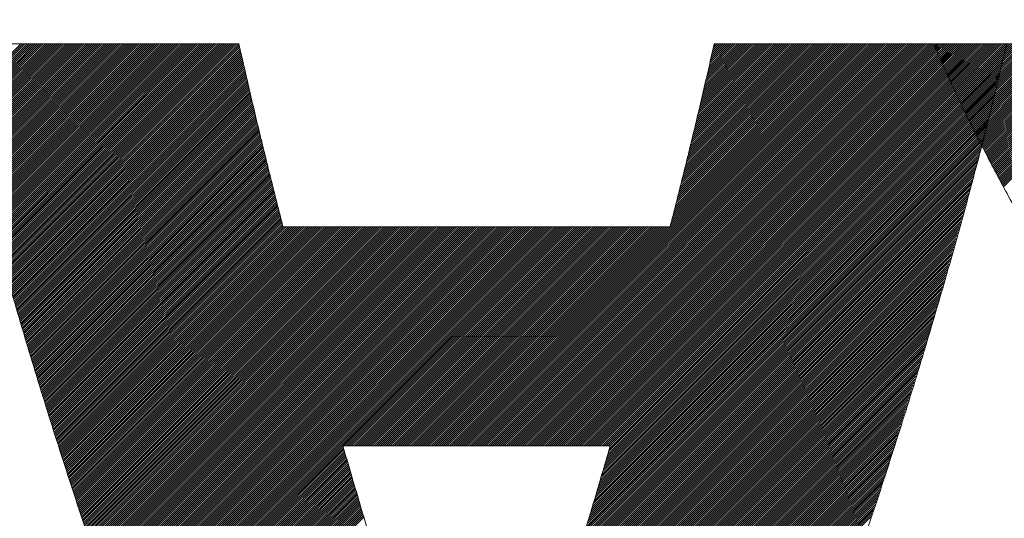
# Model space of a CAD drawing. Header units: millimetres. Extents: x 0 to 1076, y 0 to 742.
# Tile 56 of 125: x 145 to 149.31, y 487.82 to 490.01. Entities that reach past the tile are written whole.
import ezdxf

# ---------------------------------------------------------------- set-up
doc = ezdxf.new("R2010")
doc.units = ezdxf.units.MM
doc.header["$LTSCALE"] = 0.454724
doc.layers.add('NoLayerName_001', color=7, linetype='Continuous')
doc.layers.add('NoLayerName_002', color=7, linetype='Continuous')

# ---------------------------------------------------------------- blocks, each defined once
blk = doc.blocks.new('JZB_0009')
at = {"layer": 'NoLayerName_002', "color": 7, "linetype": 'Continuous', "lineweight": 25}
for p, q in [((11.0059, 4.8402), (10.7433, 4.5776)), ((11.0148, 4.8402), (10.745, 4.5704)), ((11.0237, 4.8402), (10.7467, 4.5632)), ((11.0326, 4.8402), (10.7484, 4.5561)), ((11.0415, 4.8402), (10.7502, 4.5489)), ((11.0504, 4.8402), (10.7519, 4.5417)), ((11.0593, 4.8402), (10.7537, 4.5346)), ((11.0682, 4.8402), (10.7556, 4.5276)), ((11.0771, 4.8402), (10.7574, 4.5205)), ((11.086, 4.8402), (10.7592, 4.5134)), ((11.095, 4.8402), (10.7611, 4.5063)), ((11.1039, 4.8402), (10.7629, 4.4992)), ((11.1128, 4.8402), (10.7647, 4.4922)), ((11.1217, 4.8402), (10.7665, 4.4851)), ((11.1306, 4.8402), (10.7684, 4.478)), ((11.1395, 4.8402), (10.7702, 4.4709)), ((11.1484, 4.8402), (10.772, 4.4638)), ((11.1573, 4.8402), (10.7739, 4.4568)), ((11.1662, 4.8402), (10.7757, 4.4497)), ((11.1751, 4.8402), (10.7775, 4.4426)), ((11.184, 4.8402), (10.7793, 4.4355)), ((11.1929, 4.8402), (10.7812, 4.4284)), ((11.2019, 4.8402), (10.783, 4.4214)), ((11.2108, 4.8402), (10.7848, 4.4143)), ((11.2197, 4.8402), (10.7867, 4.4072)), ((11.2286, 4.8402), (10.7885, 4.4001)), ((11.2375, 4.8402), (10.7903, 4.393)), ((11.2464, 4.8402), (10.7922, 4.386)), ((11.2553, 4.8402), (10.794, 4.3789)), ((11.2642, 4.8402), (10.7958, 4.3718)), ((11.2731, 4.8402), (10.7976, 4.3647)), ((11.282, 4.8402), (10.7995, 4.3576)), ((11.2909, 4.8402), (10.8013, 4.3506)), ((11.2998, 4.8402), (10.8031, 4.3435)), ((11.3088, 4.8402), (10.805, 4.3364)), ((11.3177, 4.8402), (10.8068, 4.3293)), ((11.3266, 4.8402), (10.8086, 4.3223)), ((11.3355, 4.8402), (10.8104, 4.3152)), ((11.3444, 4.8402), (10.8123, 4.3081)), ((11.3533, 4.8402), (10.8141, 4.301)), ((11.3622, 4.8402), (10.8159, 4.2939)), ((11.3711, 4.8402), (10.8178, 4.2869)), ((11.38, 4.8402), (10.8196, 4.2798)), ((11.3889, 4.8402), (10.8214, 4.2727)), ((11.3978, 4.8402), (10.8232, 4.2656)), ((11.4067, 4.8402), (10.8251, 4.2585)), ((11.4157, 4.8402), (10.8269, 4.2515)), ((11.4246, 4.8402), (10.8287, 4.2444)), ((11.4335, 4.8402), (10.8306, 4.2373)), ((11.4424, 4.8402), (10.8325, 4.2303)), ((11.4513, 4.8402), (10.8344, 4.2234)), ((11.4602, 4.8402), (10.8364, 4.2164)), ((11.4691, 4.8402), (10.8384, 4.2095)), ((11.478, 4.8402), (10.8403, 4.2025)), ((11.4869, 4.8402), (10.8423, 4.1956)), ((11.4958, 4.8402), (10.8442, 4.1886)), ((11.5047, 4.8402), (10.8462, 4.1817)), ((11.5136, 4.8402), (10.8482, 4.1747)), ((11.5226, 4.8402), (10.8501, 4.1678)), ((11.5315, 4.8402), (10.8521, 4.1608)), ((11.5404, 4.8402), (10.8541, 4.1539)), ((11.5493, 4.8402), (10.856, 4.1469)), ((11.5582, 4.8402), (10.858, 4.14)), ((11.5671, 4.8402), (10.8599, 4.133)), ((11.576, 4.8402), (10.8619, 4.1261)), ((11.5849, 4.8402), (10.8639, 4.1192)), ((11.5938, 4.8402), (10.8658, 4.1122)), ((11.6027, 4.8402), (10.8678, 4.1053)), ((11.6116, 4.8402), (10.8697, 4.0983)), ((11.6206, 4.8402), (10.8717, 4.0914)), ((11.6295, 4.8402), (10.8737, 4.0844)), ((11.6384, 4.8402), (10.8756, 4.0775)), ((11.6473, 4.8402), (10.8776, 4.0705)), ((11.6562, 4.8402), (10.8795, 4.0636)), ((11.6651, 4.8402), (10.8815, 4.0566)), ((11.674, 4.8402), (10.8835, 4.0497)), ((11.6829, 4.8402), (10.8854, 4.0427)), ((11.6918, 4.8402), (10.8874, 4.0358)), ((11.7007, 4.8402), (10.8893, 4.0288)), ((11.7096, 4.8402), (10.8913, 4.0219)), ((11.7185, 4.8402), (10.8933, 4.0149)), ((11.7275, 4.8402), (10.8952, 4.008)), ((11.7364, 4.8402), (10.8972, 4.001)), ((11.7453, 4.8402), (10.8992, 3.9941)), ((11.7542, 4.8402), (10.9011, 3.9871)), ((11.7631, 4.8402), (10.9031, 3.9802)), ((11.772, 4.8402), (10.905, 3.9733)), ((11.7809, 4.8402), (10.907, 3.9663)), ((11.7898, 4.8402), (10.909, 3.9594)), ((11.7987, 4.8402), (10.9109, 3.9524)), ((11.8076, 4.8402), (10.9129, 3.9455)), ((11.8165, 4.8402), (10.9148, 3.9385)), ((11.8254, 4.8402), (10.9168, 3.9316)), ((11.8344, 4.8402), (10.9188, 3.9246)), ((11.8433, 4.8402), (10.9207, 3.9177)), ((11.8522, 4.8402), (10.9227, 3.9107)), ((11.8611, 4.8402), (10.9246, 3.9038)), ((11.87, 4.8402), (10.9266, 3.8968)), ((11.8789, 4.8402), (10.9286, 3.8899)), ((11.8878, 4.8402), (10.9305, 3.8829)), ((11.8967, 4.8402), (10.9325, 3.876)), ((11.9056, 4.8402), (10.9344, 3.869)), ((11.9145, 4.8402), (10.9364, 3.8621)), ((11.9234, 4.8402), (10.9384, 3.8551)), ((11.9323, 4.8402), (10.9403, 3.8482)), ((11.9413, 4.8402), (10.9423, 3.8413)), ((11.9502, 4.8402), (10.9443, 3.8343)), ((11.9591, 4.8402), (10.9462, 3.8274)), ((11.9616, 4.8339), (10.9482, 3.8204)), ((11.9633, 4.8266), (10.9501, 3.8135)), ((14.6494, 4.8402), (12.8899, 3.0807)), ((14.6583, 4.8402), (12.8988, 3.0807)), ((14.6672, 4.8402), (12.9078, 3.0807)), ((14.6761, 4.8402), (12.9167, 3.0807)), ((14.6851, 4.8402), (12.9256, 3.0807)), ((14.694, 4.8402), (12.9345, 3.0807)), ((14.7029, 4.8402), (12.9434, 3.0807)), ((14.7118, 4.8402), (12.9523, 3.0807)), ((14.7207, 4.8402), (12.9612, 3.0807)), ((14.7296, 4.8402), (12.9701, 3.0807)), ((14.7385, 4.8402), (12.979, 3.0807)), ((14.7474, 4.8402), (12.9879, 3.0807)), ((14.7563, 4.8402), (12.9968, 3.0807)), ((14.7652, 4.8402), (13.0057, 3.0807)), ((14.7741, 4.8402), (13.0147, 3.0807)), ((14.783, 4.8402), (13.0236, 3.0807)), ((14.792, 4.8402), (13.0325, 3.0807)), ((14.8009, 4.8402), (13.0414, 3.0807)), ((14.8098, 4.8402), (13.0503, 3.0807)), ((14.8187, 4.8402), (13.0592, 3.0807)), ((14.8276, 4.8402), (13.0681, 3.0807)), ((14.8365, 4.8402), (13.077, 3.0807)), ((14.8454, 4.8402), (13.0859, 3.0807)), ((14.8543, 4.8402), (13.0948, 3.0807)), ((14.8632, 4.8402), (13.1037, 3.0807)), ((14.8721, 4.8402), (13.1126, 3.0807)), ((14.881, 4.8402), (13.1216, 3.0807)), ((14.8899, 4.8402), (13.1305, 3.0807)), ((14.8989, 4.8402), (13.1394, 3.0807)), ((14.9078, 4.8402), (13.1483, 3.0807)), ((14.9167, 4.8402), (13.1572, 3.0807)), ((14.9256, 4.8402), (13.1661, 3.0807)), ((14.9345, 4.8402), (13.175, 3.0807)), ((14.9434, 4.8402), (13.1839, 3.0807)), ((14.9523, 4.8402), (13.1928, 3.0807)), ((14.9612, 4.8402), (13.2017, 3.0807)), ((14.9701, 4.8402), (13.2106, 3.0807)), ((14.979, 4.8402), (13.2196, 3.0807)), ((14.9879, 4.8402), (13.2285, 3.0807)), ((14.9968, 4.8402), (13.2374, 3.0807)), ((15.0058, 4.8402), (13.2463, 3.0807)), ((15.0147, 4.8402), (13.2552, 3.0807)), ((15.0236, 4.8402), (13.2641, 3.0807)), ((15.0325, 4.8402), (13.273, 3.0807)), ((15.0414, 4.8402), (13.2819, 3.0807)), ((15.0503, 4.8402), (13.2908, 3.0807)), ((15.0592, 4.8402), (13.2997, 3.0807)), ((15.0681, 4.8402), (13.3086, 3.0807)), ((15.077, 4.8402), (13.3175, 3.0807)), ((15.0859, 4.8402), (13.3265, 3.0807)), ((15.0948, 4.8402), (13.3354, 3.0807)), ((15.1037, 4.8402), (13.3443, 3.0807)), ((15.1127, 4.8402), (13.3532, 3.0807)), ((15.1216, 4.8402), (13.3621, 3.0807)), ((15.1305, 4.8402), (13.371, 3.0807)), ((15.1394, 4.8402), (13.3799, 3.0807)), ((15.1483, 4.8402), (13.3888, 3.0807)), ((15.1572, 4.8402), (13.3977, 3.0807)), ((15.1661, 4.8402), (13.4066, 3.0807)), ((15.175, 4.8402), (13.4155, 3.0807)), ((15.1839, 4.8402), (13.4244, 3.0807)), ((15.1928, 4.8402), (13.4334, 3.0807)), ((15.2017, 4.8402), (13.4423, 3.0807)), ((15.2106, 4.8402), (13.4512, 3.0807)), ((15.2196, 4.8402), (13.4601, 3.0807)), ((15.2285, 4.8402), (13.469, 3.0807)), ((15.2374, 4.8402), (13.4779, 3.0807)), ((15.2463, 4.8402), (13.4868, 3.0807)), ((15.2552, 4.8402), (13.4957, 3.0807)), ((15.2641, 4.8402), (13.5046, 3.0807)), ((15.273, 4.8402), (13.5135, 3.0807)), ((15.2819, 4.8402), (13.5224, 3.0807)), ((15.2908, 4.8402), (13.5313, 3.0807)), ((15.2997, 4.8402), (13.5403, 3.0807)), ((15.3086, 4.8402), (13.5492, 3.0807)), ((15.3176, 4.8402), (13.5581, 3.0807)), ((15.3183, 4.832), (13.567, 3.0807)), ((14.6405, 4.8402), (13.8497, 4.0494)), ((14.6316, 4.8402), (13.8527, 4.0613)), ((14.6227, 4.8402), (13.8556, 4.0731)), ((14.6138, 4.8402), (13.8586, 4.085)), ((14.6049, 4.8402), (13.8615, 4.0969)), ((14.596, 4.8402), (13.8645, 4.1087)), ((14.5871, 4.8402), (13.8674, 4.1206)), ((14.5782, 4.8402), (13.8704, 4.1325)), ((14.5692, 4.8402), (13.8734, 4.1443)), ((14.5603, 4.8402), (13.8763, 4.1562)), ((14.5514, 4.8402), (13.8793, 4.1681)), ((14.5425, 4.8402), (13.8822, 4.1799)), ((14.5336, 4.8402), (13.8852, 4.1918)), ((14.5247, 4.8402), (13.8881, 4.2037)), ((14.5158, 4.8402), (13.8911, 4.2155)), ((14.5069, 4.8402), (13.8941, 4.2274)), ((14.498, 4.8402), (13.897, 4.2392)), ((14.4891, 4.8402), (13.9, 4.2511)), ((14.4802, 4.8402), (13.9029, 4.263)), ((14.4712, 4.8402), (13.9059, 4.2748)), ((14.4623, 4.8402), (13.9088, 4.2867)), ((14.4534, 4.8402), (13.9118, 4.2986)), ((14.4445, 4.8402), (13.9148, 4.3104)), ((14.4356, 4.8402), (13.9177, 4.3223)), ((14.4267, 4.8402), (13.9207, 4.3342)), ((14.4178, 4.8402), (13.9236, 4.346)), ((14.4089, 4.8402), (13.9266, 4.3579)), ((14.4, 4.8402), (13.9295, 4.3698)), ((14.3911, 4.8402), (13.9325, 4.3816)), ((14.3822, 4.8402), (13.9354, 4.3935)), ((14.3733, 4.8402), (13.9384, 4.4054)), ((14.3643, 4.8402), (13.9414, 4.4172)), ((14.3554, 4.8402), (13.9443, 4.4291)), ((14.3465, 4.8402), (13.9473, 4.441)), ((14.3376, 4.8402), (13.9502, 4.4528)), ((14.3287, 4.8402), (13.9529, 4.4644)), ((14.3198, 4.8402), (13.9556, 4.476)), ((14.3109, 4.8402), (13.9583, 4.4876)), ((14.302, 4.8402), (13.961, 4.4992)), ((14.2931, 4.8402), (13.9637, 4.5108)), ((14.2842, 4.8402), (13.9664, 4.5224)), ((14.2753, 4.8402), (13.9691, 4.534)), ((14.2664, 4.8402), (13.9718, 4.5457)), ((14.2574, 4.8402), (13.9745, 4.5573)), ((14.2485, 4.8402), (13.9772, 4.5689)), ((14.2396, 4.8402), (13.9799, 4.5805)), ((14.2307, 4.8402), (13.9826, 4.5921)), ((14.2218, 4.8402), (13.9853, 4.6037)), ((14.2129, 4.8402), (13.988, 4.6153)), ((14.204, 4.8402), (13.9907, 4.6269)), ((14.1951, 4.8402), (13.9934, 4.6385)), ((14.1862, 4.8402), (13.9961, 4.6501)), ((14.1773, 4.8402), (13.9987, 4.6617)), ((14.1684, 4.8402), (14.0014, 4.6733)), ((14.1595, 4.8402), (14.0041, 4.6849)), ((14.1505, 4.8402), (14.0068, 4.6965)), ((14.1416, 4.8402), (14.0095, 4.7081)), ((14.1327, 4.8402), (14.0122, 4.7197)), ((14.1238, 4.8402), (14.0149, 4.7313)), ((14.1149, 4.8402), (14.0176, 4.7429)), ((14.106, 4.8402), (14.0203, 4.7545)), ((14.0971, 4.8402), (14.023, 4.7661)), ((14.0882, 4.8402), (14.0257, 4.7777)), ((14.0793, 4.8402), (14.0284, 4.7893)), ((14.0704, 4.8402), (14.0311, 4.8009)), ((14.0615, 4.8402), (14.0338, 4.8125)), ((14.0526, 4.8402), (14.0365, 4.8241)), ((14.0436, 4.8402), (14.0392, 4.8357)), ((15.0059, 4.8403), (15.0016, 4.836)), ((15.0148, 4.8403), (15.0043, 4.8298)), ((15.0237, 4.8403), (15.007, 4.8237)), ((15.0326, 4.8403), (15.0097, 4.8175)), ((15.0415, 4.8403), (15.0125, 4.8113)), ((15.0504, 4.8403), (15.0152, 4.8051)), ((15.0593, 4.8403), (15.0179, 4.7989)), ((15.0682, 4.8403), (15.0206, 4.7927)), ((15.0771, 4.8403), (15.0234, 4.7865)), ((15.086, 4.8403), (15.0261, 4.7804)), ((15.0949, 4.8403), (15.0289, 4.7743)), ((15.1039, 4.8403), (15.0317, 4.7682)), ((15.1128, 4.8403), (15.0345, 4.7621)), ((15.1217, 4.8403), (15.0373, 4.756)), ((15.1306, 4.8403), (15.0401, 4.7499)), ((15.1395, 4.8403), (15.0429, 4.7438)), ((15.1484, 4.8403), (15.0457, 4.7376)), ((15.1573, 4.8403), (15.0485, 4.7315)), ((15.1662, 4.8403), (15.0513, 4.7254)), ((15.1751, 4.8403), (15.0541, 4.7193)), ((15.184, 4.8403), (15.0569, 4.7132)), ((15.1929, 4.8403), (15.0597, 4.7071)), ((15.2019, 4.8403), (15.0625, 4.701)), ((15.2108, 4.8403), (15.0653, 4.6949)), ((15.2197, 4.8403), (15.0681, 4.6888)), ((15.2286, 4.8403), (15.0709, 4.6826)), ((15.2375, 4.8403), (15.0737, 4.6765)), ((15.2464, 4.8403), (15.0765, 4.6704)), ((15.2553, 4.8403), (15.0793, 4.6643)), ((15.2642, 4.8403), (15.0822, 4.6583)), ((15.2731, 4.8403), (15.0852, 4.6524)), ((15.282, 4.8403), (15.0881, 4.6464)), ((15.2909, 4.8403), (15.091, 4.6404)), ((15.2998, 4.8403), (15.0939, 4.6344)), ((15.3088, 4.8403), (15.0969, 4.6284)), ((15.3177, 4.8403), (15.0998, 4.6225)), ((15.3266, 4.8403), (15.1027, 4.6165)), ((15.3355, 4.8403), (15.1057, 4.6105)), ((15.3444, 4.8403), (15.1086, 4.6045)), ((15.3533, 4.8403), (15.1115, 4.5985)), ((15.3622, 4.8403), (15.1144, 4.5926)), ((15.3711, 4.8403), (15.1174, 4.5866)), ((15.38, 4.8403), (15.1203, 4.5806)), ((15.3889, 4.8403), (15.1232, 4.5746)), ((15.3978, 4.8403), (15.1262, 4.5686)), ((15.4067, 4.8403), (15.1291, 4.5627)), ((15.4157, 4.8403), (15.132, 4.5567)), ((15.4246, 4.8403), (15.1349, 4.5507)), ((15.4335, 4.8403), (15.1379, 4.5447)), ((15.4424, 4.8403), (15.1408, 4.5387)), ((15.4513, 4.8403), (15.1437, 4.5328)), ((15.4602, 4.8403), (15.1467, 4.5268)), ((15.4691, 4.8403), (15.1496, 4.5208)), ((15.478, 4.8403), (15.1525, 4.5148)), ((15.4869, 4.8403), (15.1554, 4.5088)), ((15.4958, 4.8403), (15.1584, 4.5029)), ((15.5047, 4.8403), (15.1613, 4.4969)), ((15.5136, 4.8403), (15.1642, 4.4909)), ((15.5226, 4.8403), (15.1672, 4.4849)), ((15.5315, 4.8403), (15.1701, 4.4789)), ((15.5404, 4.8403), (15.173, 4.473)), ((15.5493, 4.8403), (15.1759, 4.467)), ((15.5582, 4.8403), (15.1789, 4.461)), ((15.5671, 4.8403), (15.1818, 4.455)), ((15.576, 4.8403), (15.1847, 4.4491)), ((15.5849, 4.8403), (15.1877, 4.4431)), ((15.5938, 4.8403), (15.1906, 4.4371)), ((15.6027, 4.8403), (15.1935, 4.4311)), ((15.6116, 4.8403), (15.1964, 4.4251)), ((15.6205, 4.8403), (15.1994, 4.4192)), ((15.6295, 4.8403), (15.2023, 4.4132)), ((15.6384, 4.8403), (15.2054, 4.4074)), ((15.6473, 4.8403), (15.2085, 4.4015)), ((15.6562, 4.8403), (15.2116, 4.3957)), ((15.6651, 4.8403), (15.2146, 4.3899)), ((15.674, 4.8403), (15.2177, 4.384)), ((15.6829, 4.8403), (15.2208, 4.3782)), ((15.6918, 4.8403), (15.2239, 4.3724)), ((15.7007, 4.8403), (15.2269, 4.3665)), ((15.7096, 4.8403), (15.23, 4.3607)), ((15.7185, 4.8403), (15.2331, 4.3549)), ((15.7274, 4.8403), (15.2362, 4.349)), ((15.7364, 4.8403), (15.2392, 4.3432)), ((15.7453, 4.8403), (15.2423, 4.3374)), ((15.7542, 4.8403), (15.2454, 4.3315)), ((15.7631, 4.8403), (15.2485, 4.3257)), ((15.772, 4.8403), (15.2515, 4.3199)), ((15.7809, 4.8403), (15.2546, 4.314)), ((15.7898, 4.8403), (15.2577, 4.3082)), ((15.7987, 4.8403), (15.2608, 4.3024)), ((15.8076, 4.8403), (15.2638, 4.2965)), ((15.8165, 4.8403), (15.2669, 4.2907)), ((15.8254, 4.8403), (15.27, 4.2849)), ((15.8343, 4.8403), (15.273, 4.279)), ((15.8433, 4.8403), (15.2761, 4.2732)), ((15.8522, 4.8403), (15.2792, 4.2674)), ((15.8611, 4.8403), (15.2823, 4.2615)), ((15.87, 4.8403), (15.2853, 4.2557)), ((15.8789, 4.8403), (15.2884, 4.2499)), ((15.8878, 4.8403), (15.2915, 4.244)), ((15.8967, 4.8403), (15.2946, 4.2382)), ((15.9056, 4.8403), (15.2976, 4.2324)), ((15.9145, 4.8403), (15.3007, 4.2265)), ((15.9234, 4.8403), (15.3038, 4.2207)), ((15.9323, 4.8403), (15.3069, 4.2149)), ((11.965, 4.8194), (10.9521, 3.8065)), ((11.9667, 4.8122), (10.9541, 3.7996)), ((11.9683, 4.8049), (10.956, 3.7926)), ((11.97, 4.7977), (10.958, 3.7857)), ((11.9717, 4.7905), (10.9599, 3.7787)), ((15.3155, 4.8203), (13.5759, 3.0807)), ((15.307, 4.7851), (13.5778, 3.056)), ((15.3098, 4.7968), (13.5816, 3.0686)), ((15.3126, 4.8086), (13.5848, 3.0807)), ((11.9734, 4.7832), (10.9619, 3.7718)), ((11.9751, 4.776), (10.9639, 3.7648)), ((11.9767, 4.7688), (10.9658, 3.7579)), ((11.9784, 4.7616), (10.9678, 3.7509)), ((11.9801, 4.7543), (10.9697, 3.744)), ((11.9818, 4.7471), (10.9717, 3.737)), ((15.2985, 4.7499), (13.5667, 3.0181)), ((15.3014, 4.7617), (13.5704, 3.0307)), ((15.3042, 4.7734), (13.5741, 3.0433)), ((11.9834, 4.7399), (10.9737, 3.7301)), ((11.9851, 4.7326), (10.9756, 3.7231)), ((11.9868, 4.7254), (10.9776, 3.7162)), ((11.9885, 4.7182), (10.9796, 3.7092)), ((11.9902, 4.7109), (10.9815, 3.7023)), ((11.9918, 4.7037), (10.9835, 3.6954)), ((15.2872, 4.703), (13.5518, 2.9675)), ((15.2901, 4.7147), (13.5555, 2.9802)), ((15.2929, 4.7265), (13.5592, 2.9928)), ((15.2957, 4.7382), (13.5629, 3.0054)), ((11.9935, 4.6965), (10.9854, 3.6884)), ((11.9952, 4.6893), (10.9874, 3.6815)), ((11.9969, 4.682), (10.9894, 3.6745)), ((11.9985, 4.6748), (10.9913, 3.6676)), ((12.0002, 4.6676), (10.9933, 3.6606)), ((12.0019, 4.6603), (10.9952, 3.6537)), ((15.276, 4.6561), (13.5369, 2.917)), ((15.2788, 4.6678), (13.5406, 2.9296)), ((15.2816, 4.6796), (13.5443, 2.9423)), ((15.2844, 4.6913), (13.548, 2.9549)), ((12.0036, 4.6531), (10.9972, 3.6467)), ((12.0053, 4.6459), (10.9992, 3.6398)), ((12.0069, 4.6386), (11.0011, 3.6328)), ((12.0086, 4.6314), (11.0031, 3.6259)), ((12.0103, 4.6242), (11.005, 3.6189)), ((12.012, 4.6169), (11.007, 3.612)), ((15.2675, 4.6209), (13.5257, 2.8791)), ((15.2703, 4.6326), (13.5294, 2.8917)), ((15.2731, 4.6444), (13.5332, 2.9044)), ((12.0136, 4.6097), (11.009, 3.605)), ((12.0153, 4.6025), (11.011, 3.5981)), ((12.017, 4.5953), (11.0131, 3.5914)), ((12.0187, 4.588), (11.0152, 3.5846)), ((12.0204, 4.5808), (11.0173, 3.5778)), ((12.022, 4.5736), (11.0194, 3.571)), ((15.2562, 4.574), (13.5108, 2.8286)), ((15.259, 4.5857), (13.5145, 2.8412)), ((15.2619, 4.5974), (13.5183, 2.8539)), ((15.2647, 4.6092), (13.522, 2.8665)), ((12.0237, 4.5663), (11.0215, 3.5642)), ((12.0254, 4.5591), (11.0237, 3.5574)), ((12.0271, 4.5519), (11.0258, 3.5506)), ((12.0287, 4.5446), (11.0279, 3.5438)), ((12.0304, 4.5374), (11.03, 3.537)), ((12.0321, 4.5302), (11.0321, 3.5302)), ((15.2446, 4.5267), (13.4959, 2.7781)), ((15.2477, 4.5387), (13.4997, 2.7907)), ((15.2506, 4.5505), (13.5034, 2.8033)), ((15.2534, 4.5623), (13.5071, 2.816)), ((12.0338, 4.523), (11.0342, 3.5234)), ((12.0355, 4.5157), (11.0363, 3.5166)), ((12.0371, 4.5085), (11.0384, 3.5098)), ((12.0388, 4.5013), (11.0406, 3.503)), ((12.0405, 4.494), (11.0427, 3.4962)), ((12.0422, 4.4868), (11.0448, 3.4894)), ((15.2352, 4.4907), (13.4848, 2.7402)), ((15.2384, 4.5027), (13.4885, 2.7528)), ((15.2415, 4.5147), (13.4922, 2.7654)), ((12.0439, 4.4796), (11.0469, 3.4826)), ((12.0455, 4.4723), (11.049, 3.4758)), ((12.0472, 4.4651), (11.0511, 3.469)), ((12.0489, 4.4579), (11.0532, 3.4622)), ((12.0506, 4.4507), (11.0553, 3.4554)), ((12.0524, 4.4435), (11.0575, 3.4486)), ((15.2228, 4.4426), (13.4692, 2.689)), ((15.2259, 4.4546), (13.4731, 2.7018)), ((15.229, 4.4666), (13.477, 2.7146)), ((15.2321, 4.4786), (13.481, 2.7275)), ((12.0541, 4.4364), (11.0596, 3.4418)), ((12.0559, 4.4293), (11.0617, 3.435)), ((12.0577, 4.4222), (11.0638, 3.4282)), ((12.0595, 4.415), (11.0659, 3.4214)), ((12.0613, 4.4079), (11.068, 3.4147)), ((12.063, 4.4008), (11.0701, 3.4079)), ((15.2135, 4.4066), (13.4574, 2.6505)), ((15.2166, 4.4186), (13.4613, 2.6633)), ((15.2197, 4.4306), (13.4653, 2.6761)), ((12.0648, 4.3936), (11.0722, 3.4011)), ((12.0666, 4.3865), (11.0744, 3.3943)), ((12.0684, 4.3794), (11.0765, 3.3875)), ((12.0702, 4.3722), (11.0786, 3.3807)), ((12.0719, 4.3651), (11.0807, 3.3739)), ((12.0737, 4.358), (11.0828, 3.3671)), ((15.2011, 4.3585), (13.4417, 2.5991)), ((15.2042, 4.3705), (13.4457, 2.612)), ((15.2073, 4.3825), (13.4496, 2.6248)), ((15.2104, 4.3946), (13.4535, 2.6376)), ((12.0755, 4.3509), (11.0849, 3.3603)), ((12.0773, 4.3437), (11.087, 3.3535)), ((12.079, 4.3366), (11.0891, 3.3467)), ((12.0808, 4.3295), (11.0913, 3.3399)), ((12.0826, 4.3223), (11.0934, 3.3331)), ((12.0844, 4.3152), (11.0955, 3.3263)), ((15.1887, 4.3105), (13.426, 2.5478)), ((15.1918, 4.3225), (13.43, 2.5606)), ((15.1949, 4.3345), (13.4339, 2.5735)), ((15.198, 4.3465), (13.4378, 2.5863)), ((12.0862, 4.3081), (11.0976, 3.3195)), ((12.0879, 4.3009), (11.0997, 3.3127)), ((12.0897, 4.2938), (11.1018, 3.3059)), ((12.0915, 4.2867), (11.1039, 3.2991)), ((12.0933, 4.2796), (11.106, 3.2923)), ((12.095, 4.2724), (11.1081, 3.2855)), ((15.1794, 4.2744), (13.4143, 2.5093)), ((15.1825, 4.2864), (13.4182, 2.5221)), ((15.1856, 4.2985), (13.4221, 2.535)), ((12.0968, 4.2653), (11.1103, 3.2787)), ((12.0986, 4.2582), (11.1124, 3.2719)), ((12.1004, 4.251), (11.1145, 3.2651)), ((12.1022, 4.2439), (11.1166, 3.2583)), ((12.1039, 4.2368), (11.1187, 3.2515)), ((12.1057, 4.2296), (11.1208, 3.2447)), ((15.1667, 4.2261), (13.3986, 2.458)), ((15.1701, 4.2384), (13.4025, 2.4708)), ((15.1732, 4.2504), (13.4064, 2.4836)), ((15.1763, 4.2624), (13.4103, 2.4965)), ((12.1075, 4.2225), (11.1229, 3.238)), ((12.1093, 4.2154), (11.125, 3.2312)), ((12.1111, 4.2082), (11.1272, 3.2244)), ((12.1128, 4.2011), (11.1293, 3.2176)), ((12.1146, 4.194), (11.1314, 3.2108)), ((12.1164, 4.1869), (11.1335, 3.204)), ((15.1562, 4.1889), (13.3868, 2.4195)), ((15.1597, 4.2013), (13.3907, 2.4323)), ((15.1632, 4.2137), (13.3946, 2.4451)), ((12.1182, 4.1797), (11.1356, 3.1972)), ((12.1199, 4.1726), (11.1377, 3.1904)), ((12.1217, 4.1655), (11.1398, 3.1836)), ((12.1235, 4.1583), (11.1419, 3.1768)), ((12.1253, 4.1512), (11.1441, 3.17)), ((12.1271, 4.1441), (11.1462, 3.1632)), ((15.1421, 4.1392), (13.3708, 2.3679)), ((15.1456, 4.1516), (13.375, 2.381)), ((15.1491, 4.164), (13.3789, 2.3938)), ((15.1526, 4.1764), (13.3829, 2.4067)), ((12.1288, 4.1369), (11.1483, 3.1564)), ((12.1306, 4.1298), (11.1504, 3.1496)), ((12.1324, 4.1227), (11.1525, 3.1428)), ((12.1342, 4.1156), (11.1546, 3.136)), ((12.1359, 4.1084), (11.1567, 3.1292)), ((12.1377, 4.1013), (11.1588, 3.1224)), ((12.1395, 4.0942), (11.161, 3.1156)), ((15.1316, 4.102), (13.3584, 2.3288)), ((15.1351, 4.1144), (13.3626, 2.3418)), ((15.1386, 4.1268), (13.3667, 2.3549)), ((12.1413, 4.087), (11.1631, 3.1088)), ((12.1431, 4.0799), (11.1652, 3.102)), ((12.1448, 4.0728), (11.1673, 3.0952)), ((12.1466, 4.0656), (11.1694, 3.0884)), ((12.1484, 4.0585), (11.1715, 3.0816)), ((12.1502, 4.0514), (11.1736, 3.0748)), ((15.1176, 4.0523), (13.3418, 2.2766)), ((15.1211, 4.0647), (13.346, 2.2896)), ((15.1246, 4.0771), (13.3501, 2.3027)), ((15.1281, 4.0896), (13.3543, 2.3157)), ((12.152, 4.0443), (11.1757, 3.068)), ((12.1572, 4.0406), (11.1779, 3.0613)), ((12.1661, 4.0406), (11.18, 3.0545)), ((12.175, 4.0406), (11.1821, 3.0477)), ((12.1839, 4.0406), (11.1842, 3.0409)), ((12.1929, 4.0406), (11.1863, 3.0341)), ((12.2018, 4.0406), (11.1884, 3.0273)), ((12.2107, 4.0406), (11.1905, 3.0205)), ((12.2196, 4.0406), (11.1926, 3.0137)), ((12.2285, 4.0406), (11.1948, 3.0069)), ((12.2374, 4.0406), (11.1969, 3.0001)), ((12.2463, 4.0406), (11.199, 2.9933)), ((12.2552, 4.0406), (11.2011, 2.9865)), ((12.2641, 4.0406), (11.2032, 2.9797)), ((12.273, 4.0406), (11.2053, 2.9729)), ((12.2819, 4.0406), (11.2074, 2.9661)), ((12.2908, 4.0406), (11.2095, 2.9593)), ((12.2998, 4.0406), (11.2117, 2.9525)), ((12.3087, 4.0406), (11.2139, 2.9458)), ((12.3176, 4.0406), (11.2161, 2.9392)), ((12.3265, 4.0406), (11.2184, 2.9325)), ((12.3354, 4.0406), (11.2206, 2.9259)), ((12.3443, 4.0406), (11.2229, 2.9192)), ((12.3532, 4.0406), (11.2251, 2.9125)), ((12.3621, 4.0406), (11.2274, 2.9059)), ((12.371, 4.0406), (11.2296, 2.8992)), ((12.3799, 4.0406), (11.2319, 2.8926)), ((12.3888, 4.0406), (11.2341, 2.8859)), ((12.3978, 4.0406), (11.2364, 2.8792)), ((12.4067, 4.0406), (11.2386, 2.8726)), ((12.4156, 4.0406), (11.2409, 2.8659)), ((12.4245, 4.0406), (11.2431, 2.8593)), ((12.4334, 4.0406), (11.2454, 2.8526)), ((12.4423, 4.0406), (11.2476, 2.8459)), ((12.4512, 4.0406), (11.2499, 2.8393)), ((12.4601, 4.0406), (11.2521, 2.8326)), ((12.469, 4.0406), (11.2544, 2.826)), ((12.4779, 4.0406), (11.2566, 2.8193)), ((12.4868, 4.0406), (11.2589, 2.8126)), ((12.4957, 4.0406), (11.2611, 2.806)), ((12.5047, 4.0406), (11.2634, 2.7993)), ((12.5136, 4.0406), (11.2656, 2.7927)), ((12.5225, 4.0406), (11.2678, 2.786)), ((12.5314, 4.0406), (11.2701, 2.7793)), ((12.5403, 4.0406), (11.2723, 2.7727)), ((12.5492, 4.0406), (11.2746, 2.766)), ((12.5581, 4.0406), (11.2768, 2.7594)), ((12.567, 4.0406), (11.2791, 2.7527)), ((12.5759, 4.0406), (11.2813, 2.746)), ((12.5848, 4.0406), (11.2836, 2.7394)), ((12.5937, 4.0406), (11.2858, 2.7327)), ((12.6026, 4.0406), (11.2881, 2.7261)), ((12.6116, 4.0406), (11.2903, 2.7194)), ((12.6205, 4.0406), (11.2926, 2.7127)), ((12.6294, 4.0406), (11.2948, 2.7061)), ((12.6383, 4.0406), (11.2971, 2.6994)), ((12.6472, 4.0406), (11.2993, 2.6928)), ((12.6561, 4.0406), (11.3016, 2.6861)), ((12.665, 4.0406), (11.3038, 2.6794)), ((12.6739, 4.0406), (11.3061, 2.6728)), ((12.6828, 4.0406), (11.3083, 2.6661)), ((12.6917, 4.0406), (11.3106, 2.6595)), ((12.7006, 4.0406), (11.3128, 2.6528)), ((12.7095, 4.0406), (11.3151, 2.6461)), ((12.7185, 4.0406), (11.3173, 2.6395)), ((12.7274, 4.0406), (11.3196, 2.6328)), ((12.7363, 4.0406), (11.3218, 2.6262)), ((12.7452, 4.0406), (11.3241, 2.6195)), ((12.7541, 4.0406), (11.3263, 2.6128)), ((12.763, 4.0406), (11.3285, 2.6062)), ((12.7719, 4.0406), (11.3308, 2.5995)), ((12.7808, 4.0406), (11.333, 2.5929)), ((12.7897, 4.0406), (11.3353, 2.5862)), ((12.7986, 4.0406), (11.3375, 2.5795)), ((12.8075, 4.0406), (11.3398, 2.5729)), ((12.8164, 4.0406), (11.342, 2.5662)), ((12.8254, 4.0406), (11.3443, 2.5596)), ((12.8343, 4.0406), (11.3465, 2.5529)), ((12.8432, 4.0406), (11.3488, 2.5462)), ((12.8521, 4.0406), (11.351, 2.5396)), ((12.861, 4.0406), (11.3533, 2.5329)), ((12.8699, 4.0406), (11.3555, 2.5262)), ((12.8788, 4.0406), (11.3578, 2.5196)), ((12.8877, 4.0406), (11.36, 2.5129)), ((12.8966, 4.0406), (11.3623, 2.5063)), ((12.9055, 4.0406), (11.3645, 2.4996)), ((12.9144, 4.0406), (11.3668, 2.4929)), ((12.9233, 4.0406), (11.369, 2.4863)), ((12.9323, 4.0406), (11.3713, 2.4796)), ((12.9412, 4.0406), (11.3735, 2.473)), ((12.9501, 4.0406), (11.3758, 2.4663)), ((12.959, 4.0406), (11.378, 2.4596)), ((12.9679, 4.0406), (11.3803, 2.453)), ((12.9768, 4.0406), (11.3825, 2.4463)), ((12.9857, 4.0406), (11.3848, 2.4397)), ((12.9946, 4.0406), (11.387, 2.433)), ((13.0035, 4.0406), (11.3892, 2.4263)), ((13.0124, 4.0406), (11.3915, 2.4197)), ((13.0213, 4.0406), (11.3937, 2.413)), ((13.0302, 4.0406), (11.396, 2.4064)), ((13.0392, 4.0406), (11.3982, 2.3997)), ((13.0481, 4.0406), (11.4005, 2.393)), ((13.057, 4.0406), (11.4027, 2.3864)), ((13.0659, 4.0406), (11.405, 2.3797)), ((13.0748, 4.0406), (11.4072, 2.3731)), ((13.0837, 4.0406), (11.4095, 2.3664)), ((13.0926, 4.0406), (11.4117, 2.3597)), ((13.1015, 4.0406), (11.414, 2.3531)), ((13.1104, 4.0406), (11.4162, 2.3464)), ((13.1193, 4.0406), (11.4185, 2.3398)), ((13.1282, 4.0406), (11.4207, 2.3331)), ((13.1372, 4.0406), (11.423, 2.3264)), ((13.1461, 4.0406), (11.4252, 2.3198)), ((13.155, 4.0406), (11.4275, 2.3131)), ((13.1639, 4.0406), (11.4297, 2.3065)), ((13.1728, 4.0406), (11.4321, 2.2999)), ((13.1817, 4.0406), (11.4344, 2.2934)), ((13.1906, 4.0406), (11.4368, 2.2868)), ((13.1995, 4.0406), (11.4392, 2.2803)), ((13.2084, 4.0406), (11.4416, 2.2738)), ((13.2173, 4.0406), (11.444, 2.2673)), ((13.2262, 4.0406), (11.4463, 2.2607)), ((13.2351, 4.0406), (11.4487, 2.2542)), ((13.2441, 4.0406), (11.4511, 2.2477)), ((13.253, 4.0406), (11.4535, 2.2411)), ((13.2619, 4.0406), (11.4559, 2.2346)), ((13.2708, 4.0406), (11.4582, 2.2281)), ((13.2797, 4.0406), (11.4606, 2.2216)), ((13.2886, 4.0406), (11.463, 2.215)), ((13.2975, 4.0406), (11.4654, 2.2085)), ((13.3064, 4.0406), (11.4678, 2.202)), ((13.3153, 4.0406), (11.4701, 2.1954)), ((13.3242, 4.0406), (11.4725, 2.1889)), ((13.3331, 4.0406), (11.4749, 2.1824)), ((13.342, 4.0406), (11.4773, 2.1759)), ((13.351, 4.0406), (11.4797, 2.1693)), ((13.3599, 4.0406), (11.482, 2.1628)), ((13.3688, 4.0406), (11.4844, 2.1563)), ((13.3777, 4.0406), (12.4178, 3.0807)), ((13.3866, 4.0406), (12.4267, 3.0807)), ((13.3955, 4.0406), (12.4356, 3.0807)), ((13.4044, 4.0406), (12.4445, 3.0807)), ((13.4133, 4.0406), (12.4534, 3.0807)), ((13.4222, 4.0406), (12.4623, 3.0807)), ((13.4311, 4.0406), (12.4712, 3.0807)), ((13.44, 4.0406), (12.4802, 3.0807)), ((13.4489, 4.0406), (12.4891, 3.0807)), ((13.4579, 4.0406), (12.498, 3.0807)), ((13.4668, 4.0406), (12.5069, 3.0807)), ((13.4757, 4.0406), (12.5158, 3.0807)), ((13.4846, 4.0406), (12.5247, 3.0807)), ((13.4935, 4.0406), (12.5336, 3.0807)), ((13.5024, 4.0406), (12.5425, 3.0807)), ((13.5113, 4.0406), (12.5514, 3.0807)), ((13.5202, 4.0406), (12.5603, 3.0807)), ((13.5291, 4.0406), (12.5692, 3.0807)), ((13.538, 4.0406), (12.5781, 3.0807)), ((13.5469, 4.0406), (12.5871, 3.0807)), ((13.5558, 4.0406), (12.596, 3.0807)), ((13.5648, 4.0406), (12.6049, 3.0807)), ((13.5737, 4.0406), (12.6138, 3.0807)), ((13.5826, 4.0406), (12.6227, 3.0807)), ((13.5915, 4.0406), (12.6316, 3.0807)), ((13.6004, 4.0406), (12.6405, 3.0807)), ((13.6093, 4.0406), (12.6494, 3.0807)), ((13.6182, 4.0406), (12.6583, 3.0807)), ((13.6271, 4.0406), (12.6672, 3.0807)), ((13.636, 4.0406), (12.6761, 3.0807)), ((13.6449, 4.0406), (12.685, 3.0807)), ((13.6538, 4.0406), (12.694, 3.0807)), ((13.6627, 4.0406), (12.7029, 3.0807)), ((13.6717, 4.0406), (12.7118, 3.0807)), ((13.6806, 4.0406), (12.7207, 3.0807)), ((13.6895, 4.0406), (12.7296, 3.0807)), ((13.6984, 4.0406), (12.7385, 3.0807)), ((13.7073, 4.0406), (12.7474, 3.0807)), ((13.7162, 4.0406), (12.7563, 3.0807)), ((13.7251, 4.0406), (12.7652, 3.0807)), ((13.734, 4.0406), (12.7741, 3.0807)), ((13.7429, 4.0406), (12.783, 3.0807)), ((13.7518, 4.0406), (12.7919, 3.0807)), ((13.7607, 4.0406), (12.8009, 3.0807)), ((13.7696, 4.0406), (12.8098, 3.0807)), ((13.7786, 4.0406), (12.8187, 3.0807)), ((13.7875, 4.0406), (12.8276, 3.0807)), ((13.7964, 4.0406), (12.8365, 3.0807)), ((13.8053, 4.0406), (12.8454, 3.0807)), ((13.8142, 4.0406), (12.8543, 3.0807)), ((13.8231, 4.0406), (12.8632, 3.0807)), ((13.832, 4.0406), (12.8721, 3.0807)), ((13.8409, 4.0406), (12.881, 3.0807)), ((15.1071, 4.0151), (13.3294, 2.2374)), ((15.1106, 4.0275), (13.3336, 2.2505)), ((15.1141, 4.0399), (13.3377, 2.2635)), ((15.0931, 3.9654), (13.3129, 2.1852)), ((15.0966, 3.9778), (13.317, 2.1983)), ((15.1001, 3.9903), (13.3211, 2.2113)), ((15.1036, 4.0027), (13.3253, 2.2244)), ((15.0826, 3.9282), (13.3004, 2.146)), ((15.0861, 3.9406), (13.3046, 2.1591)), ((15.0896, 3.953), (13.3087, 2.1721)), ((15.0686, 3.8786), (13.2839, 2.0938)), ((15.0721, 3.891), (13.288, 2.1069)), ((15.0756, 3.9034), (13.2921, 2.1199)), ((15.0791, 3.9158), (13.2963, 2.133)), ((15.0581, 3.8413), (13.2714, 2.0547)), ((15.0616, 3.8537), (13.2756, 2.0677)), ((15.0651, 3.8661), (13.2797, 2.0808)), ((15.0475, 3.8041), (13.2586, 2.0152)), ((15.051, 3.8165), (13.263, 2.0285)), ((15.0546, 3.8289), (13.2673, 2.0416)), ((15.0335, 3.7544), (13.2411, 1.962)), ((15.037, 3.7668), (13.2455, 1.9753)), ((15.0405, 3.7793), (13.2499, 1.9886)), ((15.044, 3.7917), (13.2542, 2.0019)), ((15.023, 3.7172), (13.2279, 1.9221)), ((15.0265, 3.7296), (13.2323, 1.9354)), ((15.03, 3.742), (13.2367, 1.9487)), ((15.009, 3.6675), (13.2104, 1.869)), ((15.0125, 3.68), (13.2148, 1.8823)), ((15.016, 3.6924), (13.2192, 1.8955)), ((15.0195, 3.7048), (13.2236, 1.9088)), ((14.9985, 3.6303), (13.1973, 1.8291)), ((15.002, 3.6427), (13.2016, 1.8424)), ((15.0055, 3.6551), (13.206, 1.8557)), ((14.9836, 3.5798), (13.1797, 1.7759)), ((14.9877, 3.5928), (13.1841, 1.7892)), ((14.9915, 3.6055), (13.1885, 1.8025)), ((14.995, 3.6179), (13.1929, 1.8158)), ((14.9716, 3.5411), (13.1666, 1.736)), ((14.9756, 3.554), (13.171, 1.7493)), ((14.9796, 3.5669), (13.1754, 1.7626)), ((14.9595, 3.5023), (13.1534, 1.6962)), ((14.9636, 3.5152), (13.1578, 1.7095)), ((14.9676, 3.5281), (13.1622, 1.7228)), ((14.9435, 3.4506), (13.1348, 1.6419)), ((14.9475, 3.4635), (13.1395, 1.6555)), ((14.9515, 3.4764), (13.1442, 1.6691)), ((14.9555, 3.4893), (13.1488, 1.6826)), ((14.9314, 3.4118), (13.1209, 1.6012)), ((14.9354, 3.4247), (13.1255, 1.6148)), ((14.9395, 3.4376), (13.1302, 1.6284)), ((14.9194, 3.373), (13.1069, 1.5605)), ((14.9234, 3.3859), (13.1116, 1.5741)), ((14.9274, 3.3989), (13.1162, 1.5877)), ((14.9033, 3.3213), (13.0883, 1.5063)), ((14.9073, 3.3342), (13.0929, 1.5199)), ((14.9113, 3.3472), (13.0976, 1.5334)), ((14.9153, 3.3601), (13.1022, 1.547)), ((14.8912, 3.2825), (13.0743, 1.4656)), ((14.8953, 3.2955), (13.079, 1.4792)), ((14.8993, 3.3084), (13.0836, 1.4927)), ((14.8792, 3.2438), (13.0603, 1.4249)), ((14.8832, 3.2567), (13.065, 1.4385)), ((14.8872, 3.2696), (13.0696, 1.452)), ((14.8631, 3.1921), (13.0417, 1.3706)), ((14.8671, 3.205), (13.0464, 1.3842)), ((14.8712, 3.2179), (13.051, 1.3978)), ((14.8752, 3.2308), (13.0557, 1.4113)), ((14.8511, 3.1533), (13.0273, 1.3295)), ((14.8551, 3.1662), (13.0321, 1.3432)), ((14.8591, 3.1791), (13.037, 1.357)), ((14.839, 3.1145), (13.0127, 1.2882)), ((14.843, 3.1274), (13.0176, 1.302)), ((14.847, 3.1403), (13.0224, 1.3157)), ((12.4157, 3.0787), (11.4868, 2.1497)), ((12.4177, 3.0718), (11.4892, 2.1432)), ((12.4197, 3.0648), (11.4916, 2.1367)), ((14.827, 3.0757), (12.1769, 0.4257)), ((14.8229, 3.0628), (12.1797, 0.4196)), ((14.831, 3.0886), (13.003, 1.2606)), ((14.835, 3.1016), (13.0079, 1.2744)), ((12.4217, 3.0579), (11.4939, 2.1301)), ((12.4237, 3.051), (11.4963, 2.1236)), ((12.4257, 3.0441), (11.4987, 2.1171)), ((12.4277, 3.0372), (11.5011, 2.1106)), ((12.4297, 3.0303), (11.5034, 2.104)), ((12.4318, 3.0234), (11.5058, 2.0975)), ((14.8189, 3.0499), (12.1825, 0.4135)), ((14.8149, 3.0369), (12.1853, 0.4074)), ((14.8109, 3.024), (12.1882, 0.4013)), ((12.4338, 3.0165), (11.5082, 2.091)), ((12.4358, 3.0097), (11.5106, 2.0844)), ((12.4378, 3.0028), (11.513, 2.0779)), ((12.4398, 2.9959), (11.5153, 2.0714)), ((12.4419, 2.989), (11.5177, 2.0649)), ((12.4439, 2.9821), (11.5201, 2.0583)), ((12.4459, 2.9752), (11.5225, 2.0518)), ((14.8069, 3.0111), (12.191, 0.3952)), ((14.8029, 2.9982), (12.1938, 0.3891)), ((14.7988, 2.9852), (12.1966, 0.383)), ((12.4479, 2.9683), (11.5249, 2.0453)), ((12.45, 2.9615), (11.5272, 2.0387)), ((12.452, 2.9546), (11.5296, 2.0322)), ((12.454, 2.9477), (11.532, 2.0257)), ((12.456, 2.9408), (11.5344, 2.0192)), ((12.4581, 2.9339), (11.5368, 2.0126)), ((14.7948, 2.9723), (12.1994, 0.3769)), ((14.7908, 2.9594), (12.2022, 0.3708)), ((14.7865, 2.9462), (12.205, 0.3647)), ((14.782, 2.9328), (12.2078, 0.3585)), ((12.4601, 2.927), (11.5391, 2.0061)), ((12.4621, 2.9201), (11.5415, 1.9996)), ((12.4641, 2.9133), (11.5439, 1.993)), ((12.4661, 2.9064), (11.5463, 1.9865)), ((12.4682, 2.8995), (11.5487, 1.98)), ((12.4702, 2.8926), (11.551, 1.9735)), ((14.7775, 2.9193), (12.2106, 0.3524)), ((14.7729, 2.9059), (12.2134, 0.3463)), ((14.7684, 2.8924), (12.2162, 0.3402)), ((12.4722, 2.8857), (11.5534, 1.9669)), ((12.4742, 2.8788), (11.5558, 1.9604)), ((12.4763, 2.8719), (11.5582, 1.9539)), ((12.4783, 2.8651), (11.5606, 1.9473)), ((12.4803, 2.8582), (11.5629, 1.9408)), ((12.4823, 2.8513), (11.5653, 1.9343)), ((12.4844, 2.8444), (11.5677, 1.9277)), ((14.7639, 2.879), (12.219, 0.3341)), ((14.7593, 2.8655), (12.2218, 0.328)), ((14.7548, 2.8521), (12.2246, 0.3219)), ((12.4864, 2.8376), (11.5701, 1.9212)), ((12.4885, 2.8307), (11.5725, 1.9147)), ((12.4906, 2.8239), (11.5748, 1.9082)), ((12.4926, 2.8171), (11.5772, 1.9016)), ((12.4947, 2.8102), (11.5796, 1.8951)), ((12.4968, 2.8034), (11.582, 1.8886)), ((14.7502, 2.8386), (12.2274, 0.3158)), ((14.7457, 2.8252), (12.2302, 0.3097)), ((14.7412, 2.8117), (12.233, 0.3036)), ((12.4988, 2.7965), (11.5843, 1.882)), ((12.5009, 2.7897), (11.5867, 1.8755)), ((12.503, 2.7829), (11.5891, 1.869)), ((12.505, 2.776), (11.5915, 1.8625)), ((12.5071, 2.7692), (11.5939, 1.8559)), ((14.7366, 2.7983), (12.2358, 0.2975)), ((14.7321, 2.7848), (12.2386, 0.2914)), ((14.7275, 2.7714), (12.2414, 0.2853))]:
    blk.add_line(p, q, dxfattribs=at)
at = {"layer": 'NoLayerName_002', "color": 7, "linetype": 'Continuous', "lineweight": 13}
for points in [[(11.9602, 4.8402), (11.7468, 4.8402), (11.3201, 4.8402), (10.8935, 4.8402), (10.6801, 4.8402)], [(15.3203, 4.8402), (15.1069, 4.8402), (14.6802, 4.8402), (14.2536, 4.8402), (14.0402, 4.8402)], [(16.3999, 4.8403), (16.1665, 4.8403), (15.6998, 4.8403), (15.233, 4.8403), (14.9997, 4.8403)], [(13.8475, 4.0406), (13.5651, 4.0406), (13.0002, 4.0406), (12.4353, 4.0406), (12.1529, 4.0406)], [(12.4151, 3.0807), (12.6101, 3.0807), (13.0001, 3.0807), (13.3901, 3.0807), (13.5851, 3.0807)]]:
    blk.add_open_spline(points, degree=3, dxfattribs=at)
for points, knots in [([(10.6801, 4.8402), (10.7057, 4.7342), (10.7563, 4.5179), (10.8423, 4.1904), (10.9353, 3.8545), (11.0356, 3.513), (11.1419, 3.168), (11.2535, 2.822), (11.3696, 2.4772), (11.4893, 2.136), (11.6117, 1.8008), (11.736, 1.4739), (11.8614, 1.1577), (11.9868, 0.8544), (12.1119, 0.5666), (12.2345, 0.296), (12.3196, 0.1237), (12.3601, 0.0401)], [0, 0, 0, 0, 0.327112, 0.666498, 1.015766, 1.372509, 1.734304, 2.098723, 2.463328, 2.825683, 3.183347, 3.533883, 3.874858, 4.203849, 4.518442, 4.816245, 5.094894, 5.094894, 5.094894, 5.094894]), ([(12.1529, 4.0406), (12.1481, 4.0593), (12.1385, 4.0966), (12.1243, 4.1524), (12.1103, 4.2078), (12.0966, 4.2629), (12.083, 4.3176), (12.0697, 4.3719), (12.0566, 4.4257), (12.0437, 4.4792), (12.0311, 4.5322), (12.0186, 4.5847), (12.0065, 4.6368), (11.9945, 4.6883), (11.9828, 4.7394), (11.9714, 4.79), (11.9639, 4.8235), (11.9602, 4.8402)], [0, 0, 0, 0, 0.0579401, 0.1155021, 0.1726709, 0.2294312, 0.2857681, 0.3416664, 0.3971109, 0.4520866, 0.5065785, 0.5605713, 0.61405, 0.6669996, 0.719405, 0.7712512, 0.8225231, 0.8225231, 0.8225231, 0.8225231]), ([(13.6401, 0.0401), (13.6806, 0.1237), (13.7658, 0.296), (13.8884, 0.5666), (14.0135, 0.8544), (14.1389, 1.1577), (14.2643, 1.4739), (14.3886, 1.8008), (14.511, 2.136), (14.6307, 2.4772), (14.7468, 2.822), (14.8584, 3.168), (14.9648, 3.513), (15.065, 3.8545), (15.158, 4.1904), (15.244, 4.5179), (15.2947, 4.7342), (15.3203, 4.8402)], [0, 0, 0, 0, 0.278658, 0.576467, 0.891064, 1.220056, 1.561033, 1.911569, 2.269234, 2.631588, 2.996194, 3.360613, 3.72241, 4.079154, 4.428425, 4.767814, 5.094931, 5.094931, 5.094931, 5.094931]), ([(14.0402, 4.8402), (14.0365, 4.8235), (14.029, 4.79), (14.0175, 4.7394), (14.0058, 4.6883), (13.9939, 4.6368), (13.9817, 4.5847), (13.9693, 4.5322), (13.9566, 4.4792), (13.9437, 4.4257), (13.9306, 4.3719), (13.9173, 4.3176), (13.9037, 4.2629), (13.89, 4.2078), (13.876, 4.1524), (13.8619, 4.0966), (13.8523, 4.0593), (13.8475, 4.0406)], [0, 0, 0, 0, 0.0512725, 0.1031203, 0.1555282, 0.2084808, 0.2619628, 0.315959, 0.3704539, 0.4254322, 0.4808785, 0.5367774, 0.5931135, 0.6498714, 0.7070357, 0.7645908, 0.8225214, 0.8225214, 0.8225214, 0.8225214]), ([(14.9997, 4.8403), (15.028, 4.7778), (15.0848, 4.6492), (15.1797, 4.4563), (15.2817, 4.2588), (15.3905, 4.059), (15.5045, 3.8584), (15.6223, 3.6592), (15.7427, 3.4629), (15.8643, 3.2717), (15.9857, 3.0871), (16.1054, 2.9112), (16.2231, 2.7458), (16.3335, 2.5927), (16.4482, 2.4536), (16.5243, 2.3307), (16.6911, 2.2241), (16.5375, 2.1302), (16.4629, 2.0283), (16.3576, 1.9144), (16.2536, 1.7889), (16.1426, 1.6535), (16.0287, 1.5093), (15.9122, 1.3578), (15.7946, 1.2002), (15.6771, 1.0381), (15.5608, 0.8726), (15.447, 0.7052), (15.3368, 0.5373), (15.2317, 0.37), (15.1321, 0.2051), (15.0706, 0.0945), (15.0399, 0.0405)], [0, 0, 0, 0, 0.206044, 0.421627, 0.644636, 0.872917, 1.104287, 1.336546, 1.567479, 1.794862, 2.016465, 2.230057, 2.433409, 2.624299, 2.800518, 2.959882, 3.100255, 3.221978, 3.359738, 3.511806, 3.676426, 3.851836, 4.036266, 4.227942, 4.425094, 4.625954, 4.828758, 5.03175, 5.233186, 5.431334, 5.624483, 5.810948, 5.810948, 5.810948, 5.810948]), ([(13.5851, 3.0807), (13.5731, 3.0395), (13.5492, 2.9568), (13.5125, 2.8327), (13.4754, 2.7086), (13.4378, 2.5844), (13.3997, 2.4603), (13.3612, 2.3365), (13.3223, 2.213), (13.283, 2.09), (13.2434, 1.9676), (13.2035, 1.8461), (13.1633, 1.7249), (13.1229, 1.6068), (13.0823, 1.482), (13.0415, 1.3876), (13.0003, 1.1862), (12.959, 1.3876), (12.9182, 1.482), (12.8775, 1.6068), (12.837, 1.7249), (12.7968, 1.8461), (12.7569, 1.9676), (12.7173, 2.09), (12.678, 2.213), (12.6391, 2.3365), (12.6006, 2.4603), (12.5625, 2.5844), (12.5249, 2.7086), (12.4877, 2.8327), (12.4511, 2.9568), (12.4271, 3.0395), (12.4151, 3.0807)], [0, 0, 0, 0, 0.128947, 0.258309, 0.387959, 0.517766, 0.647602, 0.777337, 0.906843, 1.03599, 1.16465, 1.292695, 1.419994, 1.546421, 1.671847, 1.796143, 1.919183, 2.04225, 2.166569, 2.292012, 2.418453, 2.545764, 2.673816, 2.802481, 2.931632, 3.061139, 3.190875, 3.320711, 3.450517, 3.580166, 3.709527, 3.838474, 3.838474, 3.838474, 3.838474])]:
    blk.add_open_spline(points, degree=3, knots=knots, dxfattribs=at)

msp = doc.modelspace()

# ---------------------------------------------------------------- linework, layer by layer
at = {"layer": 'NoLayerName_001', "color": 7, "linetype": 'Continuous', "lineweight": 25}
for radius, start, end in [(39.5, 318.33013, 270.72461), (38, 319.68509, 271.43254)]:
    msp.add_arc((150, 487.4999), radius, start, end, dxfattribs=at)

# ---------------------------------------------------------------- block references
at = {"layer": 'NoLayerName_001'}
msp.add_blockref('JZB_0009', (134, 485.0594), dxfattribs=at)

doc.saveas('drawing.dxf')
